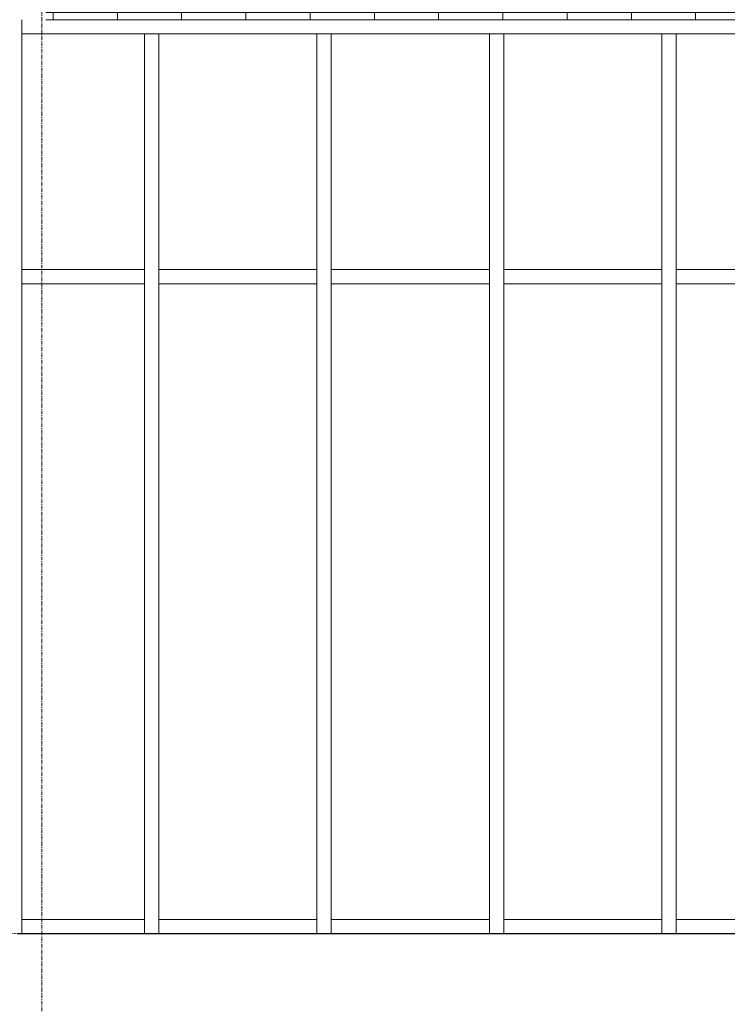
# Model space of a CAD drawing. Header units: millimetres. Extents: x -18075 to 21287, y -2450 to 10088.
# Tile 35 of 47: x -2941 to -463, y 3253 to 6700. Entities that reach past the tile are written whole.
import ezdxf

# ---------------------------------------------------------------- set-up
doc = ezdxf.new("R2010")
doc.units = ezdxf.units.MM
doc.linetypes.add('Centre', pattern=[31.75, 6.35, -4.7625, 15.875, -4.7625])
doc.linetypes.add('Grid Line', pattern=[22.225, 12.7, -3.175, 3.175, -3.175])
for name, color, linetype, lineweight in [('A-FLOR-LEVL', 51, 'Continuous', 9), ('A-GLAZ-CWMG', 51, 'Continuous', 18), ('A-ROOF', 132, 'Continuous', 18), ('A-WALL', 113, 'Continuous', 18), ('A-WALL-PATT', 111, 'Continuous', 18), ('S-GRID', 1, 'Continuous', 18)]:
    doc.layers.add(name, color=color, linetype=linetype, lineweight=lineweight)

# ---------------------------------------------------------------- blocks, each defined once
blk = doc.blocks.new('Rectangular Mullion - 50 x 150mm-519979-East')
at = {"layer": 'A-GLAZ-CWMG'}
blk.add_line((-666.7, 6650), (-62.7, 6650), dxfattribs=at)
blk = doc.blocks.new('Rectangular Mullion - 50 x 150mm-519980-East')
at = {"layer": 'A-GLAZ-CWMG'}
for p, q in [((-2932.7, 3500), (-2932.7, 3550)), ((-2503.7, 3550), (-2932.7, 3550)), ((-2503.7, 3550), (-2503.7, 3500)), ((-2932.7, 3500), (-2503.7, 3500))]:
    blk.add_line(p, q, dxfattribs=at)
blk = doc.blocks.new('Rectangular Mullion - 50 x 150mm-519981-East')
at = {"layer": 'A-GLAZ-CWMG'}
for q in [(-2932.7, 6700), (-2478.7, 6650)]:
    blk.add_line((-2932.7, 6650), q, dxfattribs=at)
blk = doc.blocks.new('Rectangular Mullion - 50 x 150mm-519982-East')
at = {"layer": 'A-GLAZ-CWMG'}
blk.add_line((-2478.7, 6650), (-1874.7, 6650), dxfattribs=at)
blk = doc.blocks.new('Rectangular Mullion - 50 x 150mm-519983-East')
at = {"layer": 'A-GLAZ-CWMG'}
for p, q in [((-2453.7, 3500), (-2453.7, 3550)), ((-1899.7, 3550), (-2453.7, 3550)), ((-1899.7, 3550), (-1899.7, 3500)), ((-2453.7, 3500), (-1899.7, 3500))]:
    blk.add_line(p, q, dxfattribs=at)
blk = doc.blocks.new('Rectangular Mullion - 50 x 150mm-519984-East')
at = {"layer": 'A-GLAZ-CWMG'}
for p, q in [((-641.7, 3500), (-641.7, 3550)), ((-112.7, 3550), (-641.7, 3550)), ((-112.7, 3550), (-112.7, 3500)), ((-641.7, 3500), (-112.7, 3500))]:
    blk.add_line(p, q, dxfattribs=at)
blk = doc.blocks.new('Rectangular Mullion - 50 x 150mm-519985-East')
at = {"layer": 'A-GLAZ-CWMG'}
for p, q in [((-2932.7, 5775), (-2932.7, 5825)), ((-2503.7, 5825), (-2932.7, 5825)), ((-2503.7, 5825), (-2503.7, 5775)), ((-2932.7, 5775), (-2503.7, 5775))]:
    blk.add_line(p, q, dxfattribs=at)
blk = doc.blocks.new('Rectangular Mullion - 50 x 150mm-519986-East')
at = {"layer": 'A-GLAZ-CWMG'}
for p, q in [((-2453.7, 5775), (-2453.7, 5825)), ((-1899.7, 5825), (-2453.7, 5825)), ((-1899.7, 5825), (-1899.7, 5775)), ((-2453.7, 5775), (-1899.7, 5775))]:
    blk.add_line(p, q, dxfattribs=at)
blk = doc.blocks.new('Rectangular Mullion - 50 x 150mm-519987-East')
at = {"layer": 'A-GLAZ-CWMG'}
for p, q in [((-641.7, 5775), (-641.7, 5825)), ((-112.7, 5825), (-641.7, 5825)), ((-112.7, 5825), (-112.7, 5775)), ((-641.7, 5775), (-112.7, 5775))]:
    blk.add_line(p, q, dxfattribs=at)
blk = doc.blocks.new('Rectangular Mullion - 50 x 150mm-372323-East')
at = {"layer": 'A-GLAZ-CWMG'}
for p, q in [((-2503.7, 5800), (-2503.7, 3500)), ((-2453.7, 3500), (-2453.7, 5800)), ((-2453.7, 3500), (-2503.7, 3500))]:
    blk.add_line(p, q, dxfattribs=at)
blk = doc.blocks.new('Rectangular Mullion - 50 x 150mm-372399-East')
at = {"layer": 'A-GLAZ-CWMG'}
for p, q in [((-2503.7, 6650), (-2453.7, 6650)), ((-2503.7, 6650), (-2503.7, 5800)), ((-2453.7, 5800), (-2453.7, 6650))]:
    blk.add_line(p, q, dxfattribs=at)
blk = doc.blocks.new('L Corner Mullion - L Mullion 1-372384-East')
at = {"layer": 'A-GLAZ-CWMG'}
for p, q in [((-3157.7, 4625), (-3157.7, 5800)), ((-2932.7, 3500), (-2932.7, 5800)), ((-3157.7, 4567.4), (-3157.7, 4574)), ((-2932.7, 3500), (-2948.7, 3500))]:
    blk.add_line(p, q, dxfattribs=at)
blk = doc.blocks.new('L Corner Mullion - L Mullion 1-372385-East')
at = {"layer": 'A-GLAZ-CWMG'}
for p, q in [((-3157.7, 5800), (-3157.7, 6700)), ((-2932.7, 5800), (-2932.7, 6700))]:
    blk.add_line(p, q, dxfattribs=at)

msp = doc.modelspace()

# ---------------------------------------------------------------- hatches: boundary and pattern name
at = {"layer": 'A-WALL-PATT'}
h = msp.add_hatch(dxfattribs=at)
h.set_pattern_fill('FP_6', color=256, style=0, pattern_type=2)
h.set_pattern_definition([(0, (-3048.71, 3500), (0, 75), []), (90, (-3048.71, 3500), (-112.5, 75), [75, -75])])
h.paths.add_polyline_path([(-62.7, 3500), (-12.7, 3500), (-12.7, 7562), (-2849.7, 7106.5), (-2849.7, 6700), (-62.7, 6700), (-62.7, 3819.2)], flags=0)

# ---------------------------------------------------------------- linework, layer by layer
at = {"layer": 'A-FLOR-LEVL', "linetype": 'Centre'}
msp.add_line((-18074.7, 3500), (15403.3, 3500), dxfattribs=at)
at = {"layer": 'A-ROOF'}
msp.add_line((6522.3, 3499.9), (-2948.9, 3499.9), dxfattribs=at)
at = {"layer": 'A-WALL'}
msp.add_line((-2849.7, 6700), (-62.7, 6700), dxfattribs=at)
at = {"layer": 'S-GRID', "linetype": 'Grid Line', "lineweight": 9}
msp.add_line((-2862.7, -2304.8), (-2862.7, 9438.4), dxfattribs=at)

# ---------------------------------------------------------------- block references
at = {"layer": 'A-GLAZ-CWMG'}
for name, p in [('L Corner Mullion - L Mullion 1-372385-East', (0, 0)), ('Rectangular Mullion - 50 x 150mm-519981-East', (0, 0)), ('Rectangular Mullion - 50 x 150mm-372399-East', (0, 0)), ('Rectangular Mullion - 50 x 150mm-519982-East', (0, 0)), ('Rectangular Mullion - 50 x 150mm-372399-East', (604, 0)), ('Rectangular Mullion - 50 x 150mm-519982-East', (604, 0)), ('Rectangular Mullion - 50 x 150mm-372399-East', (1208, 0)), ('Rectangular Mullion - 50 x 150mm-519982-East', (1208, 0)), ('Rectangular Mullion - 50 x 150mm-372399-East', (1812, 0)), ('Rectangular Mullion - 50 x 150mm-519979-East', (0, 0)), ('L Corner Mullion - L Mullion 1-372384-East', (0, 0)), ('Rectangular Mullion - 50 x 150mm-519985-East', (0, 0)), ('Rectangular Mullion - 50 x 150mm-372323-East', (0, 0)), ('Rectangular Mullion - 50 x 150mm-519986-East', (0, 0)), ('Rectangular Mullion - 50 x 150mm-372323-East', (604, 0)), ('Rectangular Mullion - 50 x 150mm-519986-East', (604, 0)), ('Rectangular Mullion - 50 x 150mm-372323-East', (1208, 0)), ('Rectangular Mullion - 50 x 150mm-519986-East', (1208, 0)), ('Rectangular Mullion - 50 x 150mm-372323-East', (1812, 0)), ('Rectangular Mullion - 50 x 150mm-519987-East', (0, 0)), ('Rectangular Mullion - 50 x 150mm-519980-East', (0, 0)), ('Rectangular Mullion - 50 x 150mm-519983-East', (0, 0)), ('Rectangular Mullion - 50 x 150mm-519983-East', (604, 0)), ('Rectangular Mullion - 50 x 150mm-519983-East', (1208, 0)), ('Rectangular Mullion - 50 x 150mm-519984-East', (0, 0))]:
    msp.add_blockref(name, p, dxfattribs=at)

doc.saveas('drawing.dxf')
